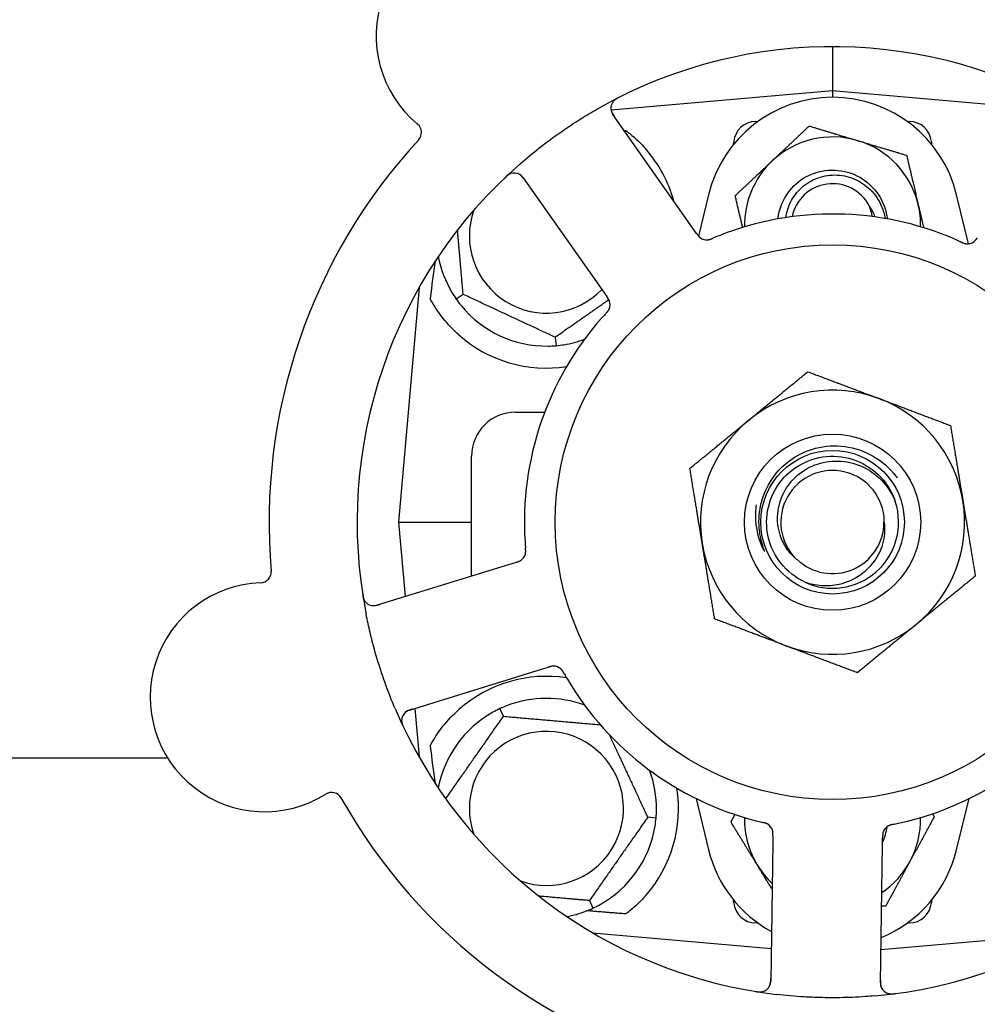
# Model space of a CAD drawing. Header units: inches. Extents: x 5 to 1128, y -85 to 748.
# Tile 30 of 256: x 146.19 to 148.91, y 208.35 to 211.14. Entities that reach past the tile are written whole.
import ezdxf

# ---------------------------------------------------------------- set-up
doc = ezdxf.new("R2010")
doc.units = ezdxf.units.IN
doc.header["$LTSCALE"] = 32
doc.header["$MEASUREMENT"] = 0
doc.layers.add('Dimension (ANSI)', color=7, linetype='Continuous', lineweight=25)
doc.layers.add('Visible (ANSI)', color=7, linetype='Continuous', lineweight=30)
doc.styles.add('Note Text (ANSI)', font='tahoma.ttf')
doc.dimstyles.new('SB Fraction-16 (ANSI)', dxfattribs={"dimscale": 32, "dimtxt": 0.125, "dimasz": 0.098425, "dimexe": 0.125, "dimexo": 0.0625, "dimgap": 0.031496, "dimtad": 0, "dimtih": 1, "dimtoh": 1, "dimdec": 4, "dimrnd": 1e-08, "dimzin": 0, "dimdsep": 46, "dimlunit": 5, "dimtxsty": 'Note Text (ANSI)', "dimcen": 0.09, "dimdle": 0.393701, "dimclrd": 256, "dimclre": 256, "dimclrt": 256, "dimadec": 0, "dimazin": 3, "dimtfac": 0.96, "dimtofl": 0, "dimtmove": 0, "dimatfit": 3, "dimfxl": 1, "dimfrac": 2, "dimtolj": 1, "dimtzin": 12, "dimlwd": -1, "dimlwe": -1, "dimarcsym": 0})

# ---------------------------------------------------------------- blocks, each defined once
blk = doc.blocks.new('*D16')
at = {"layer": 'Defpoints', "color": 0, "transparency": 16777216}
for p in [(170.8073, 474.9837), (79.917, 156.272), (130.8698, 156.272)]:
    blk.add_point(p, dxfattribs=at)
at = {"layer": 'Dimension (ANSI)', "transparency": 16777216}
for p, q in [((168.8073, 474.9837), (75.917, 474.9837)), ((79.917, 471.8341), (79.917, 330.6609)), ((79.917, 159.4216), (79.917, 323.5948)), ((128.8698, 156.272), (75.917, 156.272))]:
    blk.add_line(p, q, dxfattribs=at)
for points in [[(79.3921, 471.8341), (80.4419, 471.8341), (79.917, 474.9837)], [(79.3921, 159.4216), (80.4419, 159.4216), (79.917, 156.272)]]:
    blk.add_solid(points, dxfattribs=at)
at = {"layer": 'Dimension (ANSI)', "transparency": 16777216, "insert": (67.7142, 329.653), "char_height": 4, "attachment_point": 1, "style": 'Note Text (ANSI)'}
blk.add_mtext('\\A1;318 11/16', dxfattribs=at)

msp = doc.modelspace()

# ---------------------------------------------------------------- linework, layer by layer
at = {"layer": 'Visible (ANSI)'}
for p, q in [((148.503, 211.06558), (148.503, 210.94058)), ((148.503, 210.94058), (147.87412, 210.88556)), ((148.503, 210.94058), (148.503, 210.92183)), ((149.1662, 210.88255), (148.503, 210.94058)), ((148.10543, 210.55145), (147.87931, 210.8729)), ((148.28479, 210.85308), (148.29059, 210.85308)), ((148.71541, 210.85308), (148.72121, 210.85308)), ((148.22184, 210.78814), (148.22253, 210.79602)), ((148.78348, 210.79602), (148.78417, 210.78814)), ((147.62453, 210.69367), (147.85065, 210.37223)), ((148.15083, 210.64525), (148.12224, 210.52806)), ((148.88912, 210.50609), (148.85517, 210.64525)), ((148.11686, 210.5352), (148.10543, 210.55145)), ((147.32878, 210.38168), (147.2705, 209.71558)), ((147.85065, 210.37223), (147.8621, 210.35596)), ((147.45403, 210.3625), (147.43452, 210.34883)), ((147.71566, 210.2405), (147.71774, 210.21677)), ((147.603, 210.02808), (147.68571, 210.02808)), ((147.478, 209.56274), (147.478, 209.90308)), ((147.2705, 209.71558), (147.39541, 209.71558)), ((147.2705, 209.71558), (147.28897, 209.50449)), ((147.39541, 209.71558), (147.478, 209.71558)), ((147.58518, 209.59576), (147.20959, 209.48004)), ((147.60417, 209.60161), (147.58518, 209.59576)), ((147.30131, 209.18235), (147.6769, 209.29807)), ((147.6769, 209.29807), (147.69592, 209.30393)), ((147.31674, 209.1871), (147.32878, 209.04947)), ((147.5685, 209.1647), (147.55843, 209.1863)), ((146.61488, 209.04617), (145.09804, 209.04617)), ((148.1154, 208.93111), (148.15083, 208.7859)), ((148.85517, 208.7859), (148.8906, 208.93111)), ((148.00181, 208.87584), (147.97808, 208.87792)), ((148.33333, 208.80565), (148.32733, 208.41268)), ((148.33363, 208.82552), (148.33333, 208.80565)), ((148.64479, 208.80089), (148.6451, 208.82078)), ((148.63879, 208.40792), (148.64479, 208.80089)), ((147.8125, 208.64145), (147.82257, 208.61986)), ((148.22253, 208.63513), (148.22184, 208.64302)), ((148.78417, 208.64302), (148.78348, 208.63513)), ((148.29059, 208.57808), (148.28479, 208.57808)), ((148.72121, 208.57808), (148.71541, 208.57808)), ((147.82154, 208.5502), (148.32875, 208.50582)), ((148.64024, 208.50258), (149.18446, 208.5502))]:
    msp.add_line(p, q, dxfattribs=at)
for radius in [0.7875, 0.25014, 0.20385]:
    msp.add_circle((148.503, 209.71558), radius, dxfattribs=at)
for centre, radius, start, end in [((147.53209, 211.09579), 0.325, 20.006, 230.24329), ((148.503, 209.71558), 1.35, 59.06409, 119.1852), ((147.90486, 210.89088), 0.03125, 116.97257, 215.12465), ((148.503, 210.55933), 0.3625, 13.71173, 166.28827), ((147.30425, 210.82191), 0.03125, 317.29575, 50.24329), ((148.28479, 210.79058), 0.0625, 90, 175), ((148.72121, 210.79058), 0.0625, 5, 90), ((148.503, 209.71558), 1.6, 137.25836, 184.99093), ((148.503, 210.55933), 0.25, 73.27138, 133.27138), ((148.503, 210.55933), 0.25, 13.27138, 73.27138), ((147.6905, 210.52808), 0.375, 15.31908, 41.22959), ((148.503, 209.71558), 1.35, 131.06409, 191.1852), ((148.503, 210.55933), 0.25, 133.27138, 181.19375), ((147.59897, 210.67569), 0.03125, 35.12465, 133.27672), ((148.503, 210.55933), 0.11727, 27.74755, 168.35099), ((147.6905, 210.52808), 0.21875, 160.34111, 316.01219), ((148.503, 210.55933), 0.25, 358.80625, 13.27138), ((148.503, 209.71558), 0.875, 66.63234, 111.61695), ((148.14575, 210.54844), 0.03125, 233.11888, 274.57804), ((148.88553, 210.53714), 0.03125, 263.91027, 305.9096), ((147.6905, 210.52808), 0.3125, 190.71622, 210.84193), ((147.83986, 210.33326), 0.03125, 335.91027, 17.9096), ((147.6905, 210.52808), 0.3125, 219.15807, 270.84193), ((148.503, 209.71558), 0.875, 138.63234, 183.61695), ((147.6905, 210.52808), 0.375, 228.48111, 278.78707), ((147.6905, 210.52808), 0.3125, 279.15807, 290.27972), ((148.503, 209.71558), 0.375, 69.34128, 129.34128), ((148.503, 209.71558), 0.375, 9.34128, 69.34128), ((147.603, 209.90308), 0.125, 90, 180), ((148.503, 209.71558), 0.375, 129.34128, 189.34128), ((148.503, 209.71558), 0.14696, 1.25861, 225.29572), ((148.503, 209.71558), 0.1875, 244.71096, 18.15663), ((148.503, 209.71558), 0.375, 309.34128, 9.34128), ((148.503, 209.71558), 0.14583, 226.55117, 0.00317), ((148.503, 209.71558), 0.375, 189.34128, 249.34128), ((147.60051, 209.63318), 0.03125, 305.11888, 346.57804), ((146.87784, 209.57472), 0.03125, 272.006, 4.95354), ((146.89032, 209.21869), 0.325, 92.006, 302.24329), ((147.20039, 209.5099), 0.03125, 188.97257, 287.12465), ((148.503, 209.71558), 0.375, 249.34128, 309.34128), ((147.71063, 209.27576), 0.03125, 47.91027, 89.9096), ((147.6905, 208.90308), 0.375, 81.21293, 131.51889), ((148.503, 209.71558), 0.875, 210.63234, 255.61695), ((148.503, 209.71558), 0.875, 282.63234, 327.61695), ((147.6905, 208.90308), 0.3125, 69.72028, 110.84193), ((148.503, 209.71558), 1.35, 203.06409, 263.1852), ((147.31051, 209.15248), 0.03125, 107.12465, 205.27672), ((147.6905, 208.90308), 0.3125, 119.15807, 169.28378), ((148.503, 209.71558), 1.35, 275.06409, 335.1852), ((147.6905, 208.90308), 0.21875, 250.34111, 199.65889), ((147.6905, 208.90308), 0.3125, 359.15807, 20.27972), ((147.08038, 208.91738), 0.03125, 29.29575, 122.24329), ((147.6905, 208.90308), 0.375, 318.77041, 8.78707), ((148.503, 209.71558), 1.6, 209.25836, 256.99093), ((148.503, 209.71558), 1.6, 281.25836, 328.99093), ((148.503, 208.87183), 0.25, 178.80625, 211.47415), ((148.503, 208.87183), 0.25, 331.47415, 1.19375), ((147.6905, 208.90308), 0.3125, 299.15807, 350.84193), ((148.30248, 208.83179), 0.03125, 17.11888, 58.57804), ((148.503, 208.87183), 0.15607, 335.38093, 352.36076), ((148.67643, 208.82608), 0.03125, 119.91027, 161.9096), ((148.503, 208.87183), 0.3625, 193.71173, 241.40056), ((148.503, 208.87183), 0.3625, 292.33426, 346.28827), ((148.503, 208.87183), 0.25, 303.97531, 331.47415), ((148.503, 208.87183), 0.25, 211.47415, 226.70461), ((147.6905, 208.90308), 0.3125, 280.71622, 290.84193), ((148.28479, 208.64058), 0.0625, 185, 270), ((148.72121, 208.64058), 0.0625, 270, 355), ((148.29608, 208.41316), 0.03125, 260.97257, 359.12465), ((148.67004, 208.40745), 0.03125, 179.12465, 277.27672)]:
    msp.add_arc(centre, radius, start, end, dxfattribs=at)
for centre, major_axis, start_param, end_param in [((147.30805, 208.71054), (0.20896, 2.38839), 0.7552338, 0.8182595), ((147.30805, 210.72061), (0.20896, -2.38839), 5.4649258, 5.5279515)]:
    msp.add_ellipse(centre, major_axis=major_axis, ratio=0.0521373, start_param=start_param, end_param=end_param, dxfattribs=at)
for points, knots in [([(147.897, 210.92192), (147.89644, 210.92164), (147.89588, 210.92136), (147.89439, 210.92059), (147.89344, 210.92009), (147.89169, 210.91913), (147.89089, 210.91867), (147.88886, 210.91744), (147.88763, 210.91664), (147.88556, 210.91516), (147.88466, 210.91446), (147.88319, 210.91321), (147.88258, 210.91264), (147.88141, 210.91147), (147.88088, 210.91088), (147.8803, 210.91019), (147.88018, 210.91004), (147.88008, 210.90991)], [0, 0, 0, 0, 0.005149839, 0.005149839, 0.013554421, 0.013554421, 0.020527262, 0.020527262, 0.031641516, 0.031641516, 0.041623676, 0.041623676, 0.051235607, 0.051235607, 0.06373445, 0.06373445, 0.067355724, 0.067355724, 0.067355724, 0.067355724]), ([(147.61618, 210.73344), (147.63347, 210.7485), (147.65103, 210.76303), (147.68994, 210.7936), (147.71166, 210.80966), (147.75558, 210.8401), (147.77748, 210.85435), (147.81452, 210.87695), (147.8295, 210.88571), (147.8447, 210.89419)], [-0.73118965, -0.73118965, -0.73118965, -0.73118965, -0.55244576, -0.55244576, -0.34137939, -0.34137939, -0.13566771, -0.13566771, 0, 0, 0, 0]), ([(147.8738, 210.88744), (147.87384, 210.88714), (147.8739, 210.88678), (147.8742, 210.88501), (147.87462, 210.8833), (147.87566, 210.88031), (147.87624, 210.87891), (147.87797, 210.87545), (147.87921, 210.87333), (147.88115, 210.87034), (147.88174, 210.86947), (147.88288, 210.86782), (147.88343, 210.86704), (147.88398, 210.86625)], [0.058736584, 0.058736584, 0.058736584, 0.058736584, 0.064782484, 0.064782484, 0.086145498, 0.086145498, 0.103238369, 0.103238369, 0.123434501, 0.123434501, 0.131598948, 0.131598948, 0.13893919, 0.13893919, 0.13893919, 0.13893919]), ([(147.91618, 210.82757), (147.91993, 210.82474), (147.92368, 210.8218), (147.94346, 210.80569), (147.95895, 210.79072), (147.97253, 210.77523)], [1.53001661, 1.53001661, 1.53001661, 1.53001661, 1.56598407, 1.56598407, 1.72098253, 1.72098253, 1.72098253, 1.72098253]), ([(147.58957, 210.7055), (147.5893, 210.70541), (147.58896, 210.70529), (147.58784, 210.70486), (147.58698, 210.70449), (147.5851, 210.70356), (147.584, 210.70294), (147.58216, 210.70174), (147.58158, 210.70134), (147.58015, 210.70031), (147.57927, 210.69964), (147.57746, 210.69818), (147.5765, 210.69736), (147.57504, 210.69605), (147.57449, 210.69555), (147.57343, 210.69456), (147.57292, 210.69407), (147.5724, 210.69357)], [0.051298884, 0.051298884, 0.051298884, 0.051298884, 0.057269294, 0.057269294, 0.069785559, 0.069785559, 0.08363266, 0.08363266, 0.08945843, 0.08945843, 0.097820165, 0.097820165, 0.107290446, 0.107290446, 0.113094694, 0.113094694, 0.118968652, 0.118968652, 0.118968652, 0.118968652]), ([(148.34773, 210.57668), (148.3531, 210.62343), (148.38063, 210.6673), (148.42067, 210.69213), (148.46292, 210.71832), (148.51797, 210.72261), (148.56377, 210.70328), (148.60955, 210.68395), (148.64487, 210.64152), (148.65558, 210.59299), (148.65677, 210.58761), (148.65765, 210.58217), (148.65823, 210.5767)], [6.3945263, 6.3945263, 6.3945263, 6.3945263, 7.2990044, 7.2990044, 7.2990044, 8.2534333, 8.2534333, 8.2534333, 9.2076053, 9.2076053, 9.2076053, 9.3134369, 9.3134369, 9.3134369, 9.3134369]), ([(147.62919, 210.68704), (147.62865, 210.68781), (147.62811, 210.68859), (147.62596, 210.69159), (147.6243, 210.69375), (147.62131, 210.69719), (147.61994, 210.69856), (147.61754, 210.70067), (147.61638, 210.70154), (147.61447, 210.70279), (147.61373, 210.70322), (147.61294, 210.70364), (147.61277, 210.70373), (147.61262, 210.7038)], [0, 0, 0, 0, 0.007248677, 0.007248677, 0.028564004, 0.028564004, 0.047482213, 0.047482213, 0.065361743, 0.065361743, 0.076705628, 0.076705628, 0.079955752, 0.079955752, 0.079955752, 0.079955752]), ([(148.37104, 210.58057), (148.37252, 210.59331), (148.37584, 210.6058), (148.38785, 210.63399), (148.39796, 210.64881), (148.42347, 210.67397), (148.4387, 210.684), (148.47241, 210.6978), (148.4906, 210.70134), (148.52762, 210.7013), (148.54608, 210.69761), (148.58085, 210.68329), (148.59678, 210.67269), (148.62392, 210.64582), (148.63479, 210.62972), (148.64695, 210.60099), (148.65026, 210.5895), (148.65217, 210.57777)], [-1.2470977, -1.2470977, -1.2470977, -1.2470977, -1.1486049, -1.1486049, -1.0127327, -1.0127327, -0.8746582, -0.8746582, -0.7343822, -0.7343822, -0.5919052, -0.5919052, -0.4472279, -0.4472279, -0.3003508, -0.3003508, -0.2092229, -0.2092229, -0.2092229, -0.2092229]), ([(148.61589, 210.58326), (148.6152, 210.58702), (148.61436, 210.59077), (148.61127, 210.60227), (148.60884, 210.60876), (148.60679, 210.61393)], [0.060737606, 0.060737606, 0.060737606, 0.060737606, 0.090010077, 0.090010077, 0.150835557, 0.150835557, 0.150835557, 0.150835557]), ([(148.11686, 210.5352), (148.11716, 210.53477), (148.11747, 210.53433), (148.11807, 210.53349), (148.11836, 210.53308), (148.11902, 210.53215), (148.11939, 210.53165), (148.12071, 210.52985), (148.1216, 210.52873), (148.12306, 210.52704), (148.12373, 210.52632), (148.125, 210.5251), (148.12557, 210.52459), (148.12655, 210.52378), (148.127, 210.52344), (148.12727, 210.52324), (148.1273, 210.52322), (148.1273, 210.52322), (148.1273, 210.52322), (148.1273, 210.52322)], [0, 0, 0, 0, 0.004355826, 0.004355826, 0.008687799, 0.008687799, 0.014307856, 0.014307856, 0.029588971, 0.029588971, 0.043844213, 0.043844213, 0.054171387, 0.054171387, 0.06195455, 0.06195455, 0.063871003, 0.063871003, 0.063878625, 0.063878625, 0.063878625, 0.063878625]), ([(148.11688, 210.53517), (148.11706, 210.53492), (148.11723, 210.53468), (148.11817, 210.53334), (148.11897, 210.53222), (148.12069, 210.52992), (148.12164, 210.52874), (148.12343, 210.52671), (148.12428, 210.52583), (148.12595, 210.52429), (148.1268, 210.5236), (148.12753, 210.52306), (148.12764, 210.52298), (148.12773, 210.52291)], [0, 0, 0, 0, 0.002309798, 0.002309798, 0.012623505, 0.012623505, 0.02433842, 0.02433842, 0.035397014, 0.035397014, 0.047442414, 0.047442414, 0.049661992, 0.049661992, 0.049661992, 0.049661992]), ([(148.14749, 210.51724), (148.14773, 210.51725), (148.14803, 210.51728), (148.1489, 210.51737), (148.14954, 210.51745), (148.15086, 210.51768), (148.15155, 210.51782), (148.15293, 210.51816), (148.15359, 210.51834), (148.1552, 210.51882), (148.15618, 210.51915), (148.15761, 210.51966), (148.15804, 210.51982), (148.15959, 210.52041), (148.16075, 210.52088), (148.16224, 210.5215), (148.16261, 210.52165), (148.16314, 210.52188), (148.16331, 210.52195), (148.16347, 210.52201)], [0.044252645, 0.044252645, 0.044252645, 0.044252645, 0.05067159, 0.05067159, 0.061250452, 0.061250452, 0.07105005, 0.07105005, 0.078610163, 0.078610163, 0.087196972, 0.087196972, 0.090753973, 0.090753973, 0.100050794, 0.100050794, 0.103147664, 0.103147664, 0.104517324, 0.104517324, 0.104517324, 0.104517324]), ([(148.14787, 210.51726), (148.14787, 210.51726), (148.1479, 210.51726), (148.14804, 210.51727), (148.14818, 210.51728), (148.14862, 210.51732), (148.14899, 210.51736), (148.1502, 210.51753), (148.15113, 210.51769), (148.15307, 210.51815), (148.15408, 210.51844), (148.15641, 210.51919), (148.15778, 210.51969), (148.1604, 210.52073), (148.16169, 210.52126), (148.16311, 210.52186), (148.16329, 210.52194), (148.16347, 210.52201)], [0.030853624, 0.030853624, 0.030853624, 0.030853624, 0.032941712, 0.032941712, 0.036385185, 0.036385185, 0.042347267, 0.042347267, 0.055267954, 0.055267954, 0.065838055, 0.065838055, 0.077516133, 0.077516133, 0.087897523, 0.087897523, 0.089364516, 0.089364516, 0.089364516, 0.089364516]), ([(148.86696, 210.51129), (148.86653, 210.51149), (148.86606, 210.5117), (148.86556, 210.51193), (148.8611, 210.51396), (148.85499, 210.51667), (148.85005, 210.51881)], [0.48080563, 0.48080563, 0.48080563, 0.48080563, 0.5329828, 0.5329828, 0.5329828, 1, 1, 1, 1]), ([(148.86699, 210.51127), (148.86727, 210.51115), (148.86754, 210.51103), (148.86828, 210.51069), (148.86874, 210.51048), (148.87019, 210.50983), (148.87119, 210.5094), (148.8733, 210.50853), (148.87442, 210.5081), (148.87665, 210.50732), (148.87772, 210.507), (148.87986, 210.50644), (148.88085, 210.50626), (148.88208, 210.50608), (148.88242, 210.50605), (148.88267, 210.50602)], [0.001596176, 0.001596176, 0.001596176, 0.001596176, 0.003937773, 0.003937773, 0.007842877, 0.007842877, 0.016055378, 0.016055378, 0.025513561, 0.025513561, 0.037191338, 0.037191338, 0.0541939, 0.0541939, 0.061558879, 0.061558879, 0.061558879, 0.061558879]), ([(148.86699, 210.51127), (148.86749, 210.51105), (148.86799, 210.51082), (148.86898, 210.51037), (148.86947, 210.51014), (148.87113, 210.5094), (148.87231, 210.5089), (148.87423, 210.50814), (148.87503, 210.50784), (148.87687, 210.50721), (148.87784, 210.50692), (148.87959, 210.50649), (148.88038, 210.50633), (148.88165, 210.50613), (148.88219, 210.50607), (148.8825, 210.50603), (148.88255, 210.50603), (148.88256, 210.50603), (148.88256, 210.50603), (148.88256, 210.50603)], [0, 0, 0, 0, 0.004180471, 0.004180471, 0.008305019, 0.008305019, 0.018114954, 0.018114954, 0.025612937, 0.025612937, 0.036850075, 0.036850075, 0.047489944, 0.047489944, 0.05608938, 0.05608938, 0.05828692, 0.05828692, 0.058652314, 0.058652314, 0.058652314, 0.058652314]), ([(148.90281, 210.5111), (148.90288, 210.51115), (148.90297, 210.51121), (148.90322, 210.51138), (148.9034, 210.51151), (148.90421, 210.51211), (148.90494, 210.51269), (148.90663, 210.5142), (148.90765, 210.5152), (148.9096, 210.51738), (148.91057, 210.51854), (148.91191, 210.52026), (148.91233, 210.5208), (148.91295, 210.52162), (148.91316, 210.52189), (148.91356, 210.52243), (148.91376, 210.5227), (148.91396, 210.52297)], [0.038929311, 0.038929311, 0.038929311, 0.038929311, 0.040726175, 0.040726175, 0.043941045, 0.043941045, 0.054249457, 0.054249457, 0.066768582, 0.066768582, 0.078206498, 0.078206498, 0.083402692, 0.083402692, 0.086046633, 0.086046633, 0.088630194, 0.088630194, 0.088630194, 0.088630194]), ([(148.90348, 210.51155), (148.90348, 210.51155), (148.90348, 210.51156), (148.90354, 210.5116), (148.90372, 210.51173), (148.90428, 210.51214), (148.90471, 210.51247), (148.90565, 210.51324), (148.90615, 210.51369), (148.90677, 210.51428), (148.90692, 210.51443), (148.90805, 210.51555), (148.90927, 210.51691), (148.91111, 210.51921), (148.91165, 210.51991), (148.91249, 210.521), (148.91277, 210.52138), (148.91336, 210.52216), (148.91366, 210.52257), (148.91396, 210.52297)], [0.028019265, 0.028019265, 0.028019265, 0.028019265, 0.028672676, 0.028672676, 0.033062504, 0.033062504, 0.040781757, 0.040781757, 0.051074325, 0.051074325, 0.054504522, 0.054504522, 0.07506277, 0.07506277, 0.083066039, 0.083066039, 0.087153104, 0.087153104, 0.091266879, 0.091266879, 0.091266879, 0.091266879]), ([(147.44193, 210.2473), (147.42591, 210.26148), (147.41026, 210.27795), (147.383, 210.31231), (147.37141, 210.33022), (147.36162, 210.3479), (147.36079, 210.34942), (147.35997, 210.35094)], [0.51027295, 0.51027295, 0.51027295, 0.51027295, 0.67314933, 0.67314933, 0.83782619, 0.83782619, 0.85301482, 0.85301482, 0.85301482, 0.85301482]), ([(147.86996, 210.34164), (147.86994, 210.34173), (147.86991, 210.34183), (147.86982, 210.34212), (147.86975, 210.34233), (147.86944, 210.34329), (147.86911, 210.34416), (147.8682, 210.34624), (147.86755, 210.34752), (147.86609, 210.35005), (147.86528, 210.35132), (147.86406, 210.35313), (147.86368, 210.3537), (147.86309, 210.35454), (147.86289, 210.35482), (147.86251, 210.35538), (147.86232, 210.35565), (147.86212, 210.35592)], [0.038929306, 0.038929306, 0.038929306, 0.038929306, 0.040726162, 0.040726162, 0.043941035, 0.043941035, 0.054249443, 0.054249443, 0.066768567, 0.066768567, 0.078206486, 0.078206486, 0.083402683, 0.083402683, 0.086046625, 0.086046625, 0.088630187, 0.088630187, 0.088630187, 0.088630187]), ([(147.86974, 210.34242), (147.86974, 210.34242), (147.86973, 210.34243), (147.86971, 210.34249), (147.86965, 210.34271), (147.86943, 210.34336), (147.86925, 210.34387), (147.8688, 210.34501), (147.86853, 210.34562), (147.86816, 210.34639), (147.86807, 210.34659), (147.86735, 210.34801), (147.86643, 210.34959), (147.86481, 210.35205), (147.86432, 210.35277), (147.86353, 210.35391), (147.86326, 210.3543), (147.8627, 210.3551), (147.86241, 210.35551), (147.86212, 210.35592)], [0.028019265, 0.028019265, 0.028019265, 0.028019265, 0.028672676, 0.028672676, 0.033062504, 0.033062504, 0.040781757, 0.040781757, 0.051074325, 0.051074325, 0.054504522, 0.054504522, 0.075062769, 0.075062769, 0.083066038, 0.083066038, 0.087153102, 0.087153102, 0.091266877, 0.091266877, 0.091266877, 0.091266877]), ([(147.85873, 210.30764), (147.85893, 210.30786), (147.85913, 210.30808), (147.85968, 210.30868), (147.86002, 210.30905), (147.86109, 210.31023), (147.86181, 210.31105), (147.86329, 210.31278), (147.86404, 210.31372), (147.86547, 210.3156), (147.86611, 210.31652), (147.8673, 210.31838), (147.86778, 210.31927), (147.86833, 210.32038), (147.86847, 210.32069), (147.86857, 210.32092)], [0.001596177, 0.001596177, 0.001596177, 0.001596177, 0.00393777, 0.00393777, 0.007842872, 0.007842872, 0.016055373, 0.016055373, 0.025513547, 0.025513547, 0.037191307, 0.037191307, 0.054193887, 0.054193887, 0.06155888, 0.06155888, 0.06155888, 0.06155888]), ([(147.85873, 210.30764), (147.8591, 210.30804), (147.85947, 210.30844), (147.8602, 210.30925), (147.86057, 210.30965), (147.86179, 210.311), (147.86262, 210.31196), (147.86395, 210.31355), (147.86448, 210.31422), (147.86564, 210.31577), (147.86622, 210.31661), (147.86717, 210.31814), (147.86757, 210.31885), (147.86815, 210.31999), (147.86838, 210.32048), (147.86851, 210.32077), (147.86852, 210.32081), (147.86853, 210.32082), (147.86853, 210.32082), (147.86853, 210.32082)], [0, 0, 0, 0, 0.004180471, 0.004180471, 0.008305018, 0.008305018, 0.018114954, 0.018114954, 0.025612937, 0.025612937, 0.036850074, 0.036850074, 0.047489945, 0.047489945, 0.056089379, 0.056089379, 0.058286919, 0.058286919, 0.058652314, 0.058652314, 0.058652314, 0.058652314]), ([(147.8587, 210.30761), (147.85838, 210.30726), (147.85803, 210.30688), (147.85766, 210.30648), (147.85436, 210.30286), (147.84988, 210.29789), (147.84633, 210.29385)], [0.48080563, 0.48080563, 0.48080563, 0.48080563, 0.5329828, 0.5329828, 0.5329828, 1, 1, 1, 1]), ([(148.33859, 209.84882), (148.35288, 209.86747), (148.37017, 209.88362), (148.4095, 209.90973), (148.43129, 209.91947), (148.48152, 209.93258), (148.50995, 209.93428), (148.56614, 209.92669), (148.59336, 209.91736), (148.64298, 209.88871), (148.66484, 209.86955), (148.68387, 209.8449), (148.68527, 209.84302), (148.68665, 209.84112)], [-3.5801326, -3.5801326, -3.5801326, -3.5801326, -3.4004535, -3.4004535, -3.2191752, -3.2191752, -3.0035583, -3.0035583, -2.7857358, -2.7857358, -2.5657084, -2.5657084, -2.5477946, -2.5477946, -2.5477946, -2.5477946]), ([(148.42291, 209.54605), (148.37162, 209.57028), (148.33258, 209.61899), (148.3201, 209.67432), (148.30762, 209.72965), (148.32196, 209.79039), (148.35787, 209.83429), (148.39371, 209.8781), (148.45025, 209.9042), (148.50684, 209.90304), (148.56353, 209.90188), (148.61905, 209.87339), (148.65305, 209.82801), (148.66528, 209.81169), (148.67462, 209.79333), (148.6809, 209.77395)], [5.153766, 5.153766, 5.153766, 5.153766, 6.061332, 6.061332, 6.061332, 6.968806, 6.968806, 6.968806, 7.8744508, 7.8744508, 7.8744508, 8.7817425, 8.7817425, 8.7817425, 9.107885, 9.107885, 9.107885, 9.107885]), ([(148.39963, 209.61113), (148.39044, 209.61893), (148.38225, 209.62783), (148.36741, 209.64851), (148.3611, 209.66039), (148.3494, 209.69183), (148.34618, 209.71192), (148.34757, 209.75277), (148.35237, 209.77313), (148.36966, 209.81142), (148.38218, 209.82889), (148.41357, 209.8585), (148.43227, 209.8702), (148.47362, 209.88606), (148.49593, 209.88986), (148.54134, 209.88878), (148.56398, 209.88368), (148.6066, 209.86495), (148.62607, 209.8513), (148.65916, 209.81696), (148.67229, 209.79645), (148.68117, 209.774)], [-1.5503297, -1.5503297, -1.5503297, -1.5503297, -1.4577971, -1.4577971, -1.3550285, -1.3550285, -1.200467, -1.200467, -1.0416694, -1.0416694, -0.8786368, -0.8786368, -0.7113708, -0.7113708, -0.5398726, -0.5398726, -0.3641439, -0.3641439, -0.1841858, -0.1841858, 0, 0, 0, 0]), ([(148.29684, 209.68243), (148.29462, 209.6962), (148.2937, 209.71008), (148.29462, 209.74038), (148.29697, 209.75662), (148.30844, 209.80015), (148.32117, 209.82608), (148.33859, 209.84882)], [-0.44935864, -0.44935864, -0.44935864, -0.44935864, -0.34320731, -0.34320731, -0.21838639, -0.21838639, 0, 0, 0, 0]), ([(148.28599, 209.76448), (148.28396, 209.74997), (148.28337, 209.73526), (148.28599, 209.69259), (148.29309, 209.66521), (148.30533, 209.64002)], [-0.32666896, -0.32666896, -0.32666896, -0.32666896, -0.21422591, -0.21422591, 0, 0, 0, 0]), ([(148.42291, 209.54605), (148.43863, 209.54056), (148.45502, 209.53721), (148.4884, 209.53507), (148.50523, 209.53633), (148.54358, 209.54483), (148.56438, 209.55386), (148.6004, 209.57901), (148.61548, 209.59457), (148.63809, 209.62987), (148.64572, 209.64907), (148.65229, 209.68561), (148.65252, 209.70239), (148.64992, 209.7188)], [-0.89666376, -0.89666376, -0.89666376, -0.89666376, -0.7697294, -0.7697294, -0.64162523, -0.64162523, -0.47009117, -0.47009117, -0.30597672, -0.30597672, -0.14928046, -0.14928046, -0.02134877, -0.02134877, -0.02134877, -0.02134877]), ([(148.30533, 209.64002), (148.30606, 209.63851), (148.30691, 209.63685), (148.30807, 209.63484), (148.30861, 209.63392), (148.30913, 209.63326), (148.30924, 209.63313), (148.30938, 209.63301), (148.30942, 209.63298), (148.30948, 209.63295), (148.3095, 209.63295), (148.30954, 209.63294), (148.30955, 209.63295), (148.30958, 209.63296), (148.30959, 209.63297), (148.30962, 209.633), (148.30963, 209.63303), (148.30965, 209.63311), (148.30965, 209.63317), (148.30964, 209.6334), (148.3096, 209.63366), (148.30932, 209.63492), (148.30883, 209.63645), (148.30584, 209.64565), (148.30023, 209.66132), (148.29684, 209.68243)], [-0.32002064, -0.32002064, -0.32002064, -0.32002064, -0.25037654, -0.25037654, -0.22022079, -0.22022079, -0.21319305, -0.21319305, -0.21059304, -0.21059304, -0.20923641, -0.20923641, -0.20821255, -0.20821255, -0.20712521, -0.20712521, -0.2055378, -0.2055378, -0.20262718, -0.20262718, -0.19315319, -0.19315319, -0.1629071, -0.1629071, 0, 0, 0, 0]), ([(147.63072, 209.62519), (147.63077, 209.62542), (147.63084, 209.62571), (147.63103, 209.62658), (147.63115, 209.6272), (147.63134, 209.62853), (147.63142, 209.62923), (147.63152, 209.63064), (147.63156, 209.63134), (147.63159, 209.63301), (147.63159, 209.63404), (147.63154, 209.63557), (147.63152, 209.63602), (147.63144, 209.63768), (147.63135, 209.63892), (147.63122, 209.64054), (147.63119, 209.64094), (147.63114, 209.64151), (147.63113, 209.64169), (147.63111, 209.64186)], [0.044252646, 0.044252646, 0.044252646, 0.044252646, 0.05067159, 0.05067159, 0.061250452, 0.061250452, 0.07105005, 0.07105005, 0.078610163, 0.078610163, 0.087196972, 0.087196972, 0.090753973, 0.090753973, 0.100050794, 0.100050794, 0.103147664, 0.103147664, 0.104517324, 0.104517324, 0.104517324, 0.104517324]), ([(147.63081, 209.62556), (147.63081, 209.62556), (147.63082, 209.62559), (147.63085, 209.62572), (147.63089, 209.62586), (147.63099, 209.6263), (147.63106, 209.62665), (147.63128, 209.62786), (147.63141, 209.62879), (147.63157, 209.63079), (147.63162, 209.63183), (147.63162, 209.63428), (147.63157, 209.63573), (147.63139, 209.63855), (147.63128, 209.63994), (147.63115, 209.64148), (147.63113, 209.64167), (147.63111, 209.64186)], [0.030853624, 0.030853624, 0.030853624, 0.030853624, 0.032941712, 0.032941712, 0.036385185, 0.036385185, 0.042347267, 0.042347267, 0.055267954, 0.055267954, 0.065838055, 0.065838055, 0.077516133, 0.077516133, 0.087897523, 0.087897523, 0.089364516, 0.089364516, 0.089364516, 0.089364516]), ([(147.60417, 209.60161), (147.60467, 209.60177), (147.60518, 209.60192), (147.60617, 209.60223), (147.60665, 209.60238), (147.60774, 209.60272), (147.60833, 209.60292), (147.61044, 209.60362), (147.61179, 209.60412), (147.61385, 209.60498), (147.61473, 209.6054), (147.61629, 209.60623), (147.61695, 209.60662), (147.61802, 209.6073), (147.61849, 209.60762), (147.61876, 209.60781), (147.61879, 209.60784), (147.61879, 209.60784), (147.61879, 209.60784), (147.61879, 209.60784)], [0, 0, 0, 0, 0.004355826, 0.004355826, 0.008687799, 0.008687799, 0.014307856, 0.014307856, 0.029588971, 0.029588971, 0.043844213, 0.043844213, 0.054171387, 0.054171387, 0.06195455, 0.06195455, 0.063871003, 0.063871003, 0.063878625, 0.063878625, 0.063878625, 0.063878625]), ([(147.60421, 209.60162), (147.60449, 209.60171), (147.60478, 209.6018), (147.60634, 209.60228), (147.60766, 209.6027), (147.61037, 209.60363), (147.6118, 209.60416), (147.61427, 209.60523), (147.61537, 209.60578), (147.61735, 209.60688), (147.61827, 209.60748), (147.61902, 209.60801), (147.61912, 209.60809), (147.61922, 209.60815)], [0, 0, 0, 0, 0.002309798, 0.002309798, 0.012623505, 0.012623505, 0.02433842, 0.02433842, 0.035397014, 0.035397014, 0.047442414, 0.047442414, 0.049661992, 0.049661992, 0.049661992, 0.049661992]), ([(147.16844, 209.51201), (147.16853, 209.51139), (147.16863, 209.51078), (147.16889, 209.50912), (147.16907, 209.50806), (147.16945, 209.5061), (147.16964, 209.5052), (147.17018, 209.50289), (147.17056, 209.50147), (147.17133, 209.49904), (147.17172, 209.49797), (147.17245, 209.49619), (147.1728, 209.49544), (147.17355, 209.49396), (147.17396, 209.49327), (147.17444, 209.49251), (147.17454, 209.49235), (147.17463, 209.49221)], [0, 0, 0, 0, 0.005149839, 0.005149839, 0.013554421, 0.013554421, 0.020527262, 0.020527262, 0.031641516, 0.031641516, 0.041623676, 0.041623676, 0.051235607, 0.051235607, 0.06373445, 0.06373445, 0.067355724, 0.067355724, 0.067355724, 0.067355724]), ([(147.19406, 209.4793), (147.19436, 209.47924), (147.19472, 209.47918), (147.19649, 209.47892), (147.19824, 209.47879), (147.20141, 209.47886), (147.20293, 209.47898), (147.20676, 209.47956), (147.20915, 209.48008), (147.21259, 209.481), (147.2136, 209.48129), (147.21552, 209.48186), (147.21644, 209.48215), (147.21735, 209.48243)], [0.058736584, 0.058736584, 0.058736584, 0.058736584, 0.064782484, 0.064782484, 0.086145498, 0.086145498, 0.103238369, 0.103238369, 0.123434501, 0.123434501, 0.131598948, 0.131598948, 0.13893919, 0.13893919, 0.13893919, 0.13893919]), ([(147.26091, 209.1867), (147.25193, 209.20779), (147.24354, 209.22899), (147.22649, 209.27544), (147.21793, 209.30106), (147.20255, 209.35223), (147.19577, 209.37746), (147.18572, 209.41968), (147.18202, 209.43663), (147.17865, 209.4537)], [-0.73118965, -0.73118965, -0.73118965, -0.73118965, -0.55244576, -0.55244576, -0.34137939, -0.34137939, -0.13566771, -0.13566771, 0, 0, 0, 0]), ([(147.71115, 209.30701), (147.71115, 209.30701), (147.71114, 209.30701), (147.71107, 209.30701), (147.71085, 209.30701), (147.71016, 209.30701), (147.70961, 209.30699), (147.7084, 209.30692), (147.70773, 209.30685), (147.70689, 209.30674), (147.70667, 209.30671), (147.7051, 209.30647), (147.70331, 209.30608), (147.70047, 209.3053), (147.69963, 209.30506), (147.6983, 209.30466), (147.69785, 209.30452), (147.69692, 209.30424), (147.69643, 209.30409), (147.69596, 209.30394)], [0.028019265, 0.028019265, 0.028019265, 0.028019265, 0.028672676, 0.028672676, 0.033062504, 0.033062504, 0.040781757, 0.040781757, 0.051074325, 0.051074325, 0.054504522, 0.054504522, 0.075062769, 0.075062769, 0.083066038, 0.083066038, 0.087153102, 0.087153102, 0.091266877, 0.091266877, 0.091266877, 0.091266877]), ([(147.71196, 209.30698), (147.71187, 209.30699), (147.71177, 209.30699), (147.71146, 209.307), (147.71124, 209.307), (147.71023, 209.30699), (147.7093, 209.30695), (147.70704, 209.30673), (147.70563, 209.30651), (147.70277, 209.3059), (147.7013, 209.30552), (147.69921, 209.30493), (147.69855, 209.30473), (147.69757, 209.30444), (147.69724, 209.30434), (147.69659, 209.30414), (147.69628, 209.30404), (147.69596, 209.30394)], [0.038929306, 0.038929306, 0.038929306, 0.038929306, 0.040726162, 0.040726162, 0.043941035, 0.043941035, 0.054249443, 0.054249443, 0.066768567, 0.066768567, 0.078206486, 0.078206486, 0.083402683, 0.083402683, 0.086046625, 0.086046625, 0.088630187, 0.088630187, 0.088630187, 0.088630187]), ([(147.74083, 209.28579), (147.74068, 209.28605), (147.74053, 209.28631), (147.74013, 209.28702), (147.73988, 209.28746), (147.73909, 209.28884), (147.73853, 209.28978), (147.73734, 209.29172), (147.73669, 209.29273), (147.73534, 209.29467), (147.73466, 209.29556), (147.73326, 209.29727), (147.73256, 209.29799), (147.73167, 209.29886), (147.73142, 209.29909), (147.73123, 209.29926)], [0.001596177, 0.001596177, 0.001596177, 0.001596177, 0.00393777, 0.00393777, 0.007842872, 0.007842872, 0.016055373, 0.016055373, 0.025513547, 0.025513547, 0.037191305, 0.037191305, 0.054193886, 0.054193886, 0.061558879, 0.061558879, 0.061558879, 0.061558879]), ([(147.74083, 209.28579), (147.74056, 209.28627), (147.74029, 209.28674), (147.73975, 209.28769), (147.73949, 209.28816), (147.73858, 209.28974), (147.73792, 209.29083), (147.73681, 209.29259), (147.73634, 209.2933), (147.73523, 209.29488), (147.73461, 209.29569), (147.73345, 209.29707), (147.7329, 209.29766), (147.73199, 209.29857), (147.7316, 209.29894), (147.73136, 209.29915), (147.73133, 209.29918), (147.73132, 209.29919), (147.73132, 209.29919), (147.73132, 209.29919)], [0, 0, 0, 0, 0.004180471, 0.004180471, 0.008305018, 0.008305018, 0.018114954, 0.018114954, 0.025612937, 0.025612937, 0.036850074, 0.036850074, 0.047489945, 0.047489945, 0.056089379, 0.056089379, 0.058286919, 0.058286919, 0.058652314, 0.058652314, 0.058652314, 0.058652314]), ([(147.74085, 209.28576), (147.74108, 209.28534), (147.74133, 209.2849), (147.7416, 209.28442), (147.74402, 209.28016), (147.74736, 209.27437), (147.7501, 209.26974)], [0.48080563, 0.48080563, 0.48080563, 0.48080563, 0.5329828, 0.5329828, 0.5329828, 1, 1, 1, 1]), ([(147.30906, 209.18474), (147.30816, 209.18446), (147.30725, 209.18418), (147.30374, 209.18306), (147.30117, 209.18216), (147.29698, 209.18037), (147.29525, 209.17949), (147.2925, 209.17786), (147.29131, 209.17703), (147.28954, 209.1756), (147.2889, 209.17503), (147.28825, 209.1744), (147.28812, 209.17427), (147.288, 209.17415)], [0, 0, 0, 0, 0.007248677, 0.007248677, 0.028564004, 0.028564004, 0.047482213, 0.047482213, 0.065361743, 0.065361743, 0.076705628, 0.076705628, 0.079955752, 0.079955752, 0.079955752, 0.079955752]), ([(147.35997, 209.08021), (147.36079, 209.08174), (147.36162, 209.08325), (147.37141, 209.10093), (147.383, 209.11884), (147.41026, 209.15321), (147.42591, 209.16967), (147.44193, 209.18385)], [1.42951458, 1.42951458, 1.42951458, 1.42951458, 1.44470322, 1.44470322, 1.60938008, 1.60938008, 1.77225646, 1.77225646, 1.77225646, 1.77225646]), ([(147.27927, 209.15275), (147.27927, 209.15247), (147.27928, 209.15211), (147.27933, 209.15091), (147.27942, 209.14998), (147.27973, 209.1479), (147.27998, 209.14666), (147.28055, 209.14454), (147.28075, 209.14387), (147.28128, 209.14219), (147.28165, 209.14115), (147.28249, 209.13897), (147.28297, 209.13781), (147.28376, 209.13601), (147.28407, 209.13534), (147.28469, 209.13402), (147.28499, 209.13338), (147.2853, 209.13273)], [0.051298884, 0.051298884, 0.051298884, 0.051298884, 0.057269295, 0.057269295, 0.069785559, 0.069785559, 0.08363266, 0.08363266, 0.08945843, 0.08945843, 0.097820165, 0.097820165, 0.107290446, 0.107290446, 0.113094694, 0.113094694, 0.118968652, 0.118968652, 0.118968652, 0.118968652]), ([(148.31941, 208.85805), (148.31921, 208.85818), (148.31896, 208.85834), (148.31819, 208.85878), (148.31763, 208.85908), (148.31642, 208.85968), (148.31578, 208.85997), (148.31448, 208.8605), (148.31383, 208.86075), (148.31225, 208.8613), (148.31126, 208.86162), (148.3098, 208.86204), (148.30936, 208.86216), (148.30775, 208.8626), (148.30655, 208.8629), (148.30498, 208.86328), (148.30458, 208.86337), (148.30402, 208.8635), (148.30385, 208.86354), (148.30368, 208.86358)], [0.044252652, 0.044252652, 0.044252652, 0.044252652, 0.050671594, 0.050671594, 0.061250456, 0.061250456, 0.071050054, 0.071050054, 0.078610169, 0.078610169, 0.087196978, 0.087196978, 0.090753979, 0.090753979, 0.100050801, 0.100050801, 0.10314767, 0.10314767, 0.10451733, 0.10451733, 0.10451733, 0.10451733]), ([(148.31909, 208.85826), (148.31909, 208.85826), (148.31907, 208.85828), (148.31895, 208.85835), (148.31883, 208.85842), (148.31844, 208.85865), (148.31813, 208.85883), (148.31705, 208.85942), (148.31621, 208.85983), (148.31436, 208.8606), (148.31337, 208.86096), (148.31105, 208.86172), (148.30965, 208.86212), (148.30692, 208.86282), (148.30556, 208.86314), (148.30405, 208.86349), (148.30387, 208.86354), (148.30368, 208.86358)], [0.030853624, 0.030853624, 0.030853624, 0.030853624, 0.032941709, 0.032941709, 0.03638518, 0.03638518, 0.042347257, 0.042347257, 0.055267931, 0.055267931, 0.065838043, 0.065838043, 0.077516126, 0.077516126, 0.087897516, 0.087897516, 0.089364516, 0.089364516, 0.089364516, 0.089364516]), ([(148.67626, 208.8579), (148.67673, 208.858), (148.67723, 208.8581), (148.67777, 208.85821), (148.68257, 208.85919), (148.68911, 208.86058), (148.69436, 208.86176)], [0.48080563, 0.48080563, 0.48080563, 0.48080563, 0.5329828, 0.5329828, 0.5329828, 1, 1, 1, 1]), ([(148.33364, 208.82556), (148.33364, 208.82586), (148.33364, 208.82615), (148.33367, 208.82779), (148.33368, 208.82917), (148.33363, 208.83204), (148.33356, 208.83356), (148.33331, 208.83625), (148.33314, 208.83746), (148.3327, 208.83969), (148.33241, 208.84074), (148.33214, 208.84162), (148.3321, 208.84174), (148.33206, 208.84185)], [0, 0, 0, 0, 0.002309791, 0.002309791, 0.012623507, 0.012623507, 0.024338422, 0.024338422, 0.035397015, 0.035397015, 0.047442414, 0.047442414, 0.049661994, 0.049661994, 0.049661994, 0.049661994]), ([(148.33363, 208.82552), (148.33364, 208.82605), (148.33365, 208.82658), (148.33366, 208.82761), (148.33367, 208.82812), (148.33368, 208.82925), (148.33368, 208.82988), (148.33366, 208.83211), (148.3336, 208.83354), (148.33342, 208.83577), (148.3333, 208.83674), (148.33299, 208.83847), (148.33282, 208.83922), (148.3325, 208.84045), (148.33234, 208.841), (148.33224, 208.84131), (148.33223, 208.84135), (148.33223, 208.84135), (148.33223, 208.84135), (148.33223, 208.84135)], [0, 0, 0, 0, 0.004355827, 0.004355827, 0.008687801, 0.008687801, 0.014307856, 0.014307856, 0.029588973, 0.029588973, 0.043844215, 0.043844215, 0.054171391, 0.054171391, 0.061954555, 0.061954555, 0.063871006, 0.063871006, 0.063878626, 0.063878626, 0.063878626, 0.063878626]), ([(148.64715, 208.83699), (148.64712, 208.8369), (148.64709, 208.83681), (148.64699, 208.83652), (148.64691, 208.83631), (148.64661, 208.83535), (148.64636, 208.83444), (148.64587, 208.83223), (148.64565, 208.83082), (148.64534, 208.82791), (148.64525, 208.8264), (148.64517, 208.82422), (148.64515, 208.82354), (148.64513, 208.82251), (148.64512, 208.82217), (148.64511, 208.82149), (148.6451, 208.82116), (148.6451, 208.82083)], [0.038929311, 0.038929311, 0.038929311, 0.038929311, 0.040726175, 0.040726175, 0.043941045, 0.043941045, 0.054249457, 0.054249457, 0.066768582, 0.066768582, 0.078206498, 0.078206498, 0.083402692, 0.083402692, 0.086046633, 0.086046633, 0.088630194, 0.088630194, 0.088630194, 0.088630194]), ([(148.64687, 208.83622), (148.64687, 208.83622), (148.64687, 208.83622), (148.64685, 208.83615), (148.64678, 208.83594), (148.64657, 208.83528), (148.64642, 208.83476), (148.64611, 208.83358), (148.64597, 208.83293), (148.64581, 208.83209), (148.64578, 208.83187), (148.64552, 208.8303), (148.64534, 208.82848), (148.6452, 208.82554), (148.64517, 208.82466), (148.64514, 208.82328), (148.64513, 208.82281), (148.64511, 208.82183), (148.64511, 208.82133), (148.6451, 208.82083)], [0.028019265, 0.028019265, 0.028019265, 0.028019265, 0.028672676, 0.028672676, 0.033062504, 0.033062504, 0.040781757, 0.040781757, 0.051074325, 0.051074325, 0.054504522, 0.054504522, 0.07506277, 0.07506277, 0.083066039, 0.083066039, 0.087153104, 0.087153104, 0.091266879, 0.091266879, 0.091266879, 0.091266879]), ([(148.67623, 208.85789), (148.67593, 208.85783), (148.67564, 208.85778), (148.67485, 208.85761), (148.67435, 208.85751), (148.67279, 208.85718), (148.67173, 208.85695), (148.66951, 208.85641), (148.66835, 208.8561), (148.66609, 208.85542), (148.66503, 208.85505), (148.66297, 208.85424), (148.66207, 208.85381), (148.66097, 208.85323), (148.66068, 208.85306), (148.66045, 208.85293)], [0.001596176, 0.001596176, 0.001596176, 0.001596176, 0.003937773, 0.003937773, 0.007842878, 0.007842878, 0.016055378, 0.016055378, 0.025513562, 0.025513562, 0.03719134, 0.03719134, 0.0541939, 0.0541939, 0.061558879, 0.061558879, 0.061558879, 0.061558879]), ([(148.67623, 208.85789), (148.67569, 208.85779), (148.67515, 208.85768), (148.67409, 208.85746), (148.67356, 208.85735), (148.67178, 208.85697), (148.67054, 208.85669), (148.66853, 208.85618), (148.6677, 208.85595), (148.66585, 208.85538), (148.66489, 208.85504), (148.66322, 208.85436), (148.66249, 208.85402), (148.66134, 208.85344), (148.66087, 208.85318), (148.6606, 208.85302), (148.66056, 208.853), (148.66055, 208.85299), (148.66055, 208.85299), (148.66055, 208.85299)], [0, 0, 0, 0, 0.004180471, 0.004180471, 0.008305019, 0.008305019, 0.018114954, 0.018114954, 0.025612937, 0.025612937, 0.036850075, 0.036850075, 0.047489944, 0.047489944, 0.05608938, 0.05608938, 0.05828692, 0.05828692, 0.058652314, 0.058652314, 0.058652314, 0.058652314]), ([(147.97253, 208.65592), (147.95896, 208.64044), (147.94348, 208.62549), (147.92371, 208.60937), (147.91995, 208.60642), (147.91618, 208.60358)], [0.52788927, 0.52788927, 0.52788927, 0.52788927, 0.6827691, 0.6827691, 0.71884724, 0.71884724, 0.71884724, 0.71884724]), ([(148.32323, 208.39769), (148.32337, 208.39795), (148.32355, 208.39827), (148.32434, 208.39988), (148.32501, 208.40151), (148.32592, 208.40454), (148.32627, 208.40602), (148.32691, 208.40984), (148.32716, 208.41228), (148.32734, 208.41583), (148.32737, 208.41688), (148.32742, 208.41889), (148.32744, 208.41985), (148.32745, 208.42081)], [0.058736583, 0.058736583, 0.058736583, 0.058736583, 0.064782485, 0.064782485, 0.086145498, 0.086145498, 0.103238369, 0.103238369, 0.123434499, 0.123434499, 0.131598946, 0.131598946, 0.138939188, 0.138939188, 0.138939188, 0.138939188]), ([(148.63891, 208.41603), (148.6389, 208.41509), (148.63889, 208.41414), (148.63886, 208.41045), (148.63893, 208.40773), (148.63933, 208.40319), (148.63963, 208.40127), (148.64034, 208.39815), (148.64076, 208.39677), (148.64157, 208.39464), (148.64192, 208.39386), (148.64231, 208.39305), (148.64239, 208.39288), (148.64247, 208.39273)], [0, 0, 0, 0, 0.007248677, 0.007248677, 0.028564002, 0.028564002, 0.047482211, 0.047482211, 0.06536174, 0.06536174, 0.076705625, 0.076705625, 0.079955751, 0.079955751, 0.079955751, 0.079955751]), ([(148.2842, 208.38343), (148.28482, 208.38332), (148.28543, 208.38322), (148.28709, 208.38296), (148.28815, 208.38281), (148.29013, 208.38256), (148.29105, 208.38246), (148.29341, 208.38226), (148.29488, 208.38219), (148.29743, 208.38217), (148.29857, 208.38221), (148.30049, 208.38235), (148.30131, 208.38245), (148.30295, 208.38271), (148.30373, 208.38288), (148.3046, 208.3831), (148.30479, 208.38315), (148.30494, 208.38319)], [0, 0, 0, 0, 0.005149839, 0.005149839, 0.013554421, 0.013554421, 0.020527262, 0.020527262, 0.031641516, 0.031641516, 0.041623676, 0.041623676, 0.051235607, 0.051235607, 0.06373445, 0.06373445, 0.067355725, 0.067355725, 0.067355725, 0.067355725]), ([(148.62217, 208.37085), (148.61349, 208.37008), (148.60481, 208.36939), (148.57154, 208.36709), (148.54712, 208.36607), (148.50459, 208.36546), (148.48655, 208.36556), (148.45314, 208.36641), (148.4378, 208.36706), (148.39598, 208.36956), (148.36947, 208.37193), (148.34281, 208.37511)], [-0.73117437, -0.73117437, -0.73117437, -0.73117437, -0.66329539, -0.66329539, -0.47009836, -0.47009836, -0.32966499, -0.32966499, -0.20932583, -0.20932583, 0, 0, 0, 0]), ([(148.66012, 208.37781), (148.66039, 208.37773), (148.66074, 208.37762), (148.6619, 208.37731), (148.66281, 208.3771), (148.66488, 208.37676), (148.66614, 208.37661), (148.66833, 208.3765), (148.66903, 208.37648), (148.67079, 208.37647), (148.67189, 208.37649), (148.67423, 208.37661), (148.67548, 208.37672), (148.67744, 208.37692), (148.67817, 208.377), (148.67961, 208.37718), (148.68031, 208.37727), (148.68103, 208.37737)], [0.051298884, 0.051298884, 0.051298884, 0.051298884, 0.057269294, 0.057269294, 0.069785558, 0.069785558, 0.083632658, 0.083632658, 0.089458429, 0.089458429, 0.097820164, 0.097820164, 0.107290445, 0.107290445, 0.113094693, 0.113094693, 0.118968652, 0.118968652, 0.118968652, 0.118968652])]:
    msp.add_open_spline(points, degree=3, knots=knots, dxfattribs=at)
for points, weights in [([(147.91146, 210.82719), (147.91382, 210.82738), (147.91618, 210.82757)], [0.999920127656, 0.999920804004, 0.999921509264]), ([(148.33164, 210.74136), (148.38041, 210.78727), (148.43673, 210.84029)], [1, 1.0379548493, 1]), ([(148.43673, 210.84029), (148.51081, 210.81803), (148.57496, 210.79875)], [1, 1.0379548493, 1]), ([(148.57496, 210.79875), (148.63911, 210.77946), (148.71319, 210.7572)], [1, 1.0379548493, 1]), ([(148.22654, 210.64242), (148.28286, 210.69544), (148.33164, 210.74136)], [1, 1.0379548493, 1]), ([(148.71319, 210.7572), (148.73095, 210.68192), (148.74633, 210.61672)], [1, 1.0379548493, 1]), ([(148.24775, 210.55252), (148.2378, 210.59471), (148.22654, 210.64242)], [1.01779200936, 1.02372043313, 1]), ([(148.74633, 210.61672), (148.75389, 210.58465), (148.76172, 210.55145)], [1, 1.01831333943, 1.01895418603]), ([(147.45403, 210.3625), (147.44551, 210.45989), (147.43804, 210.54525)], [1.04422863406, 1.14843950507, 1.11819795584]), ([(147.71566, 210.2405), (147.58485, 210.3015), (147.45403, 210.3625)], [1.04422863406, 1.20577136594, 1.04422863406]), ([(147.86778, 210.34702), (147.79667, 210.29722), (147.71566, 210.2405)], [1.11740236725, 1.14977238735, 1.04422863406]), ([(148.26528, 210.0056), (148.34299, 210.06929), (148.43272, 210.14285)], [1, 1.0379548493, 1]), ([(148.43272, 210.14285), (148.54128, 210.10191), (148.6353, 210.06646)], [1, 1.0379548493, 1]), ([(148.6353, 210.06646), (148.72932, 210.03101), (148.83789, 209.99008)], [1, 1.0379548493, 1]), ([(148.09783, 209.86834), (148.18757, 209.9419), (148.26528, 210.0056)], [1, 1.0379548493, 1]), ([(148.83789, 209.99008), (148.85672, 209.87559), (148.87303, 209.77644)], [1, 1.0379548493, 1]), ([(148.13298, 209.65471), (148.11667, 209.75386), (148.09783, 209.86834)], [1, 1.0379548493, 1]), ([(148.87303, 209.77644), (148.88934, 209.6773), (148.90817, 209.56281)], [1, 1.0379548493, 1]), ([(148.16812, 209.44107), (148.14928, 209.55556), (148.13298, 209.65471)], [1, 1.0379548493, 1]), ([(148.90817, 209.56281), (148.81844, 209.48926), (148.74073, 209.42556)], [1, 1.0379548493, 1]), ([(148.3707, 209.36469), (148.27668, 209.40014), (148.16812, 209.44107)], [1, 1.0379548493, 1]), ([(148.74073, 209.42556), (148.66302, 209.36186), (148.57329, 209.28831)], [1, 1.0379548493, 1]), ([(148.57329, 209.28831), (148.46472, 209.32924), (148.3707, 209.36469)], [1, 1.0379548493, 1]), ([(147.40463, 208.93067), (147.48636, 209.04739), (147.5685, 209.1647)], [1.04709402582, 1.20432573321, 1.04422863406]), ([(147.5685, 209.1647), (147.70743, 209.15255), (147.84339, 209.14066)], [1.04422863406, 1.1994931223, 1.05629712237]), ([(147.86837, 209.1132), (147.92192, 208.99835), (147.97808, 208.87792)], [1.07083244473, 1.19114519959, 1.04422863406]), ([(148.78639, 208.88774), (148.78896, 208.88353), (148.79158, 208.87925)], [1.00445622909, 1.00237697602, 1]), ([(147.97808, 208.87792), (147.89529, 208.75968), (147.8125, 208.64145)], [1.04422863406, 1.20577136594, 1.04422863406]), ([(148.21442, 208.8644), (148.2203, 208.87521), (148.22594, 208.8856)], [1, 1.0058505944, 1.00989749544]), ([(148.28978, 208.7413), (148.25481, 208.79843), (148.21442, 208.8644)], [1, 1.0379548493, 1]), ([(148.79158, 208.87925), (148.75464, 208.81129), (148.72265, 208.75244)], [1, 1.0379548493, 1]), ([(148.72265, 208.75244), (148.69066, 208.69358), (148.65372, 208.62562)], [1, 1.0379548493, 1]), ([(148.33131, 208.67346), (148.31005, 208.7082), (148.28978, 208.7413)], [1.01860255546, 1.02164464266, 1]), ([(147.8125, 208.64145), (147.7356, 208.64818), (147.669, 208.654)], [1.04422863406, 1.12482707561, 1.12499962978]), ([(147.91618, 208.60358), (147.86111, 208.60797), (147.8053, 208.61243)], [0.999921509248, 0.999905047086, 0.999904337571]), ([(148.65372, 208.62562), (148.64786, 208.62547), (148.64211, 208.62532)], [1, 1.00278017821, 1.00515306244])]:
    msp.add_rational_spline(points, weights, degree=2, dxfattribs=at)
for points in [[(148.60874, 210.61142), (148.60799, 210.61248), (148.60733, 210.61333), (148.60679, 210.61393)], [(148.62372, 210.58221), (148.62009, 210.59258), (148.61507, 210.60242), (148.60874, 210.61142)], [(148.18065, 210.52904), (148.17509, 210.52683), (148.16802, 210.52392), (148.16346, 210.52201)], [(147.42219, 210.36787), (147.4259, 210.36166), (147.43015, 210.35508), (147.43452, 210.34883)], [(147.43452, 210.34883), (147.43889, 210.34259), (147.44362, 210.33635), (147.44819, 210.33074)], [(147.69509, 210.21561), (147.70232, 210.21572), (147.71014, 210.21611), (147.71774, 210.21677)], [(147.71774, 210.21677), (147.72533, 210.21744), (147.7331, 210.21841), (147.74024, 210.21956)], [(148.64884, 209.71558), (148.64921, 209.71665), (148.64957, 209.71773), (148.64992, 209.7188)], [(147.62975, 209.66038), (147.63012, 209.65441), (147.6307, 209.64678), (147.63111, 209.64186)], [(148.39963, 209.61113), (148.40065, 209.61064), (148.40168, 209.61017), (148.40271, 209.6097)], [(147.57932, 209.19513), (147.57256, 209.19256), (147.56534, 209.18951), (147.55843, 209.1863)], [(147.55843, 209.1863), (147.55153, 209.18307), (147.54456, 209.1795), (147.53825, 209.17598)], [(148.00181, 208.87584), (148.00247, 208.88343), (148.00286, 208.89126), (148.00297, 208.89848)], [(147.99902, 208.85334), (148.00017, 208.86048), (148.00114, 208.86825), (148.00181, 208.87584)], [(148.28565, 208.868), (148.29144, 208.86652), (148.29887, 208.86471), (148.30368, 208.86358)], [(147.80169, 208.61102), (147.80844, 208.6136), (147.81566, 208.61664), (147.82257, 208.61986)], [(147.82257, 208.61986), (147.82948, 208.62308), (147.83645, 208.62665), (147.84276, 208.63018)]]:
    msp.add_open_spline(points, degree=3, dxfattribs=at)

# ---------------------------------------------------------------- dimensions: what is measured, and where the dimension line sits
at = {"layer": 'Dimension (ANSI)'}
dim = msp.add_linear_dim(base=(79.91701, 156.27197), p1=(170.80726, 474.98367), p2=(130.86976, 156.27197), angle=270, dimstyle='SB Fraction-16 (ANSI)', override={"dimgap": 0.031496, "dimdec": 4, "dimtol": 0, "dimlim": 0, "dimtp": 0, "dimtm": 0, "dimtdec": 2, "dimatfit": 1}, dxfattribs=at)
dim.commit()
dim.dimension.update_dxf_attribs({"geometry": '*D16', "text_midpoint": (79.91701, 327.12782), "dimtype": 160})

doc.saveas('drawing.dxf')
